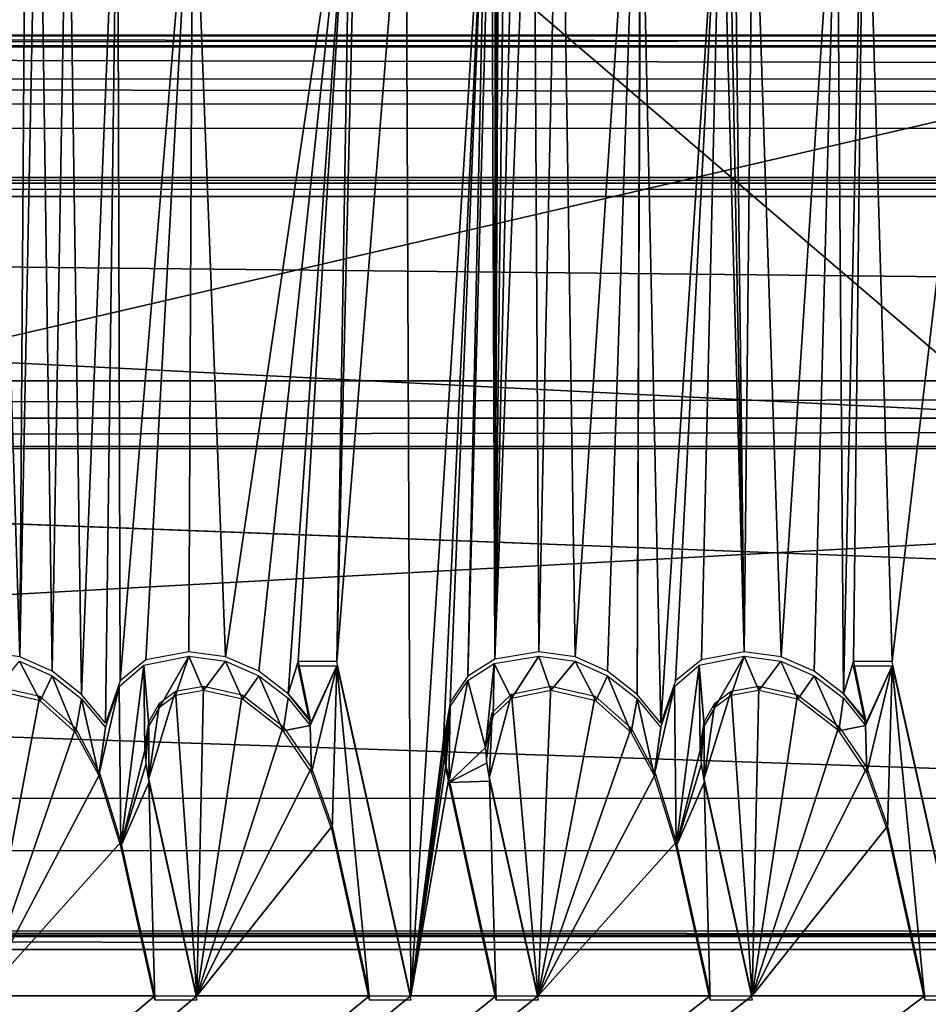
# Model space of a CAD drawing. Header units: millimetres. Extents: x -53 to 54, y -61 to 48.
# Tile 12 of 86: x -6 to -1, y -27 to -22. Entities that reach past the tile are written whole.
import ezdxf

# ---------------------------------------------------------------- set-up
doc = ezdxf.new("R2010")
doc.units = ezdxf.units.MM
doc.header["$LTSCALE"] = 65.185185
for name, color, linetype in [('295', 7, 'CONTINUOUS'), ('297', 7, 'CONTINUOUS'), ('299', 7, 'CONTINUOUS'), ('301', 7, 'CONTINUOUS'), ('304', 7, 'CONTINUOUS'), ('372', 7, 'CONTINUOUS'), ('440', 7, 'CONTINUOUS'), ('441', 7, 'CONTINUOUS'), ('444', 7, 'CONTINUOUS'), ('447', 7, 'CONTINUOUS'), ('459', 7, 'CONTINUOUS'), ('465', 7, 'CONTINUOUS'), ('468', 7, 'CONTINUOUS'), ('474', 7, 'CONTINUOUS')]:
    doc.layers.add(name, color=color, linetype=linetype)

msp = doc.modelspace()

# ---------------------------------------------------------------- linework, layer by layer
at = {"layer": '295', "linetype": 'Continuous'}
for points in [[(-24.8083, -2.4065, 25.4119), (-25.7319, -4.2411, 26.0135), (37.8945, -28.4919, 33.965), (-24.8083, -2.4065, 25.4119)], [(30.9449, -14.6432, 29.4242), (-24.8083, -2.4065, 25.4119), (37.8945, -28.4919, 33.965), (30.9449, -14.6432, 29.4242)], [(-25.7319, -4.2411, 26.0135), (-30.9451, -14.6437, 29.4244), (37.8945, -28.4919, 33.965), (-25.7319, -4.2411, 26.0135)], [(-30.9451, -14.6437, 29.4244), (-37.8945, -28.4919, 33.965), (37.8945, -28.4919, 33.965), (-30.9451, -14.6437, 29.4244)]]:
    msp.add_3dface(points, dxfattribs=at)
at = {"layer": '297', "linetype": 'Continuous'}
for points in [[(-2.3354, -15.4407, -28.7469), (-2.2145, -25.2172, -31.1359), (-2.3398, -18.6681, -29.5355), (-2.3354, -15.4407, -28.7469)], [(-2.1661, -20.611, -30.0103), (-2.2145, -25.2172, -31.1359), (-2.3354, -15.4407, -28.7469), (-2.1661, -20.611, -30.0103)], [(-4.0624, -20.611, -30.0103), (-4.4395, -25.2703, -31.1489), (-4.2171, -15.8522, -28.8474), (-4.0624, -20.611, -30.0103)], [(-4.4395, -25.2703, -31.1489), (-4.362, -20.611, -30.0103), (-4.2171, -15.8522, -28.8474), (-4.4395, -25.2703, -31.1489)], [(-2.3398, -20.611, -30.0103), (-2.3398, -18.6681, -29.5355), (-2.2145, -25.2172, -31.1359), (-2.3398, -20.611, -30.0103)], [(-6.3695, -25.2172, -31.1359), (-6.3507, -19.6477, -29.7749), (-6.1705, -25.2443, -31.1425), (-6.3695, -25.2172, -31.1359)], [(-6.3507, -19.6477, -29.7749), (-6.1322, -19.6287, -29.7703), (-6.1705, -25.2443, -31.1425), (-6.3507, -19.6477, -29.7749)], [(-6.1322, -19.6287, -29.7703), (-6.0677, -20.0485, -29.8728), (-6.1705, -25.2443, -31.1425), (-6.1322, -19.6287, -29.7703)], [(-3.4539, -19.9205, -29.8416), (-3.3664, -19.8722, -29.8298), (-3.5768, -25.2561, -31.1454), (-3.4539, -19.9205, -29.8416)], [(-3.5768, -25.2561, -31.1454), (-3.3664, -19.8722, -29.8298), (-3.3361, -25.2172, -31.1359), (-3.5768, -25.2561, -31.1454)], [(-3.3664, -19.8722, -29.8298), (-3.2193, -19.8518, -29.8248), (-3.3361, -25.2172, -31.1359), (-3.3664, -19.8722, -29.8298)], [(-3.3361, -25.2172, -31.1359), (-3.2193, -19.8518, -29.8248), (-3.1372, -25.2443, -31.1425), (-3.3361, -25.2172, -31.1359)], [(-3.2193, -19.8518, -29.8248), (-2.7795, -19.8518, -29.8248), (-3.1372, -25.2443, -31.1425), (-3.2193, -19.8518, -29.8248)], [(-3.1372, -25.2443, -31.1425), (-2.7795, -19.8518, -29.8248), (-2.961, -25.3233, -31.1618), (-3.1372, -25.2443, -31.1425)], [(-2.961, -25.3233, -31.1618), (-2.7795, -19.8518, -29.8248), (-2.7995, -25.4497, -31.1927), (-2.961, -25.3233, -31.1618)], [(-2.7795, -19.8518, -29.8248), (-2.7795, -20.611, -30.0103), (-2.7995, -25.4497, -31.1927), (-2.7795, -19.8518, -29.8248)], [(-3.5124, -20.0031, -29.8618), (-3.4539, -19.9205, -29.8416), (-3.5768, -25.2561, -31.1454), (-3.5124, -20.0031, -29.8618)], [(-6.1705, -25.2443, -31.1425), (-6.0677, -20.0485, -29.8728), (-5.9944, -25.3233, -31.1618), (-6.1705, -25.2443, -31.1425)], [(-6.0677, -20.0485, -29.8728), (-5.9075, -20.3301, -29.9417), (-5.9944, -25.3233, -31.1618), (-6.0677, -20.0485, -29.8728)], [(-3.5526, -20.1457, -29.8966), (-3.5124, -20.0031, -29.8618), (-3.5768, -25.2561, -31.1454), (-3.5526, -20.1457, -29.8966)], [(-3.5625, -20.2649, -29.9257), (-3.5526, -20.1457, -29.8966), (-3.5768, -25.2561, -31.1454), (-3.5625, -20.2649, -29.9257)], [(-1.7096, -20.611, -30.0103), (-1.5583, -20.1783, -29.9046), (-1.6724, -25.4467, -31.192), (-1.7096, -20.611, -30.0103)], [(-1.6724, -25.4467, -31.192), (-1.5583, -20.1783, -29.9046), (-1.6173, -25.2703, -31.1489), (-1.6724, -25.4467, -31.192)], [(-1.5583, -20.1783, -29.9046), (-1.4061, -25.2703, -31.1489), (-1.6173, -25.2703, -31.1489), (-1.5583, -20.1783, -29.9046)], [(-1.5583, -20.1783, -29.9046), (-0.8105, -20.1783, -29.9046), (-1.4061, -25.2703, -31.1489), (-1.5583, -20.1783, -29.9046)], [(-1.4061, -25.2703, -31.1489), (-0.8105, -20.1783, -29.9046), (-1.0019, -27.0955, -31.5949), (-1.4061, -25.2703, -31.1489)], [(-3.5755, -20.3905, -29.9564), (-3.5625, -20.2649, -29.9257), (-3.5768, -25.2561, -31.1454), (-3.5755, -20.3905, -29.9564)], [(-5.9944, -25.3233, -31.1618), (-5.9075, -20.3301, -29.9417), (-5.8329, -25.4497, -31.1927), (-5.9944, -25.3233, -31.1618)], [(-5.9075, -20.3301, -29.9417), (-5.6368, -20.5322, -29.9911), (-5.8329, -25.4497, -31.1927), (-5.9075, -20.3301, -29.9417)], [(-3.5941, -20.5164, -29.9872), (-3.5755, -20.3905, -29.9564), (-3.5768, -25.2561, -31.1454), (-3.5941, -20.5164, -29.9872)], [(-5.8329, -25.4497, -31.1927), (-5.6368, -20.5322, -29.9911), (-5.7031, -25.6063, -31.231), (-5.8329, -25.4497, -31.1927)], [(-5.7031, -25.6063, -31.231), (-5.6368, -20.5322, -29.9911), (-5.6231, -25.375, -31.1745), (-5.7031, -25.6063, -31.231)], [(-5.6368, -20.5322, -29.9911), (-5.2247, -20.611, -30.0103), (-5.6231, -25.375, -31.1745), (-5.6368, -20.5322, -29.9911)], [(-3.6226, -20.611, -30.0103), (-3.5941, -20.5164, -29.9872), (-3.7248, -25.349, -31.1681), (-3.6226, -20.611, -30.0103)], [(-3.7248, -25.349, -31.1681), (-3.5941, -20.5164, -29.9872), (-3.5768, -25.2561, -31.1454), (-3.7248, -25.349, -31.1681)], [(-5.6231, -25.375, -31.1745), (-5.2247, -20.611, -30.0103), (-5.4817, -25.2603, -31.1465), (-5.6231, -25.375, -31.1745)], [(-5.4817, -25.2603, -31.1465), (-5.2247, -20.611, -30.0103), (-5.2479, -25.2172, -31.1359), (-5.4817, -25.2603, -31.1465)], [(-5.2479, -25.2172, -31.1359), (-5.2247, -20.611, -30.0103), (-5.0472, -25.2441, -31.1425), (-5.2479, -25.2172, -31.1359)], [(-5.2247, -20.611, -30.0103), (-4.362, -20.611, -30.0103), (-5.0472, -25.2441, -31.1425), (-5.2247, -20.611, -30.0103)], [(-5.0472, -25.2441, -31.1425), (-4.362, -20.611, -30.0103), (-4.8655, -25.3233, -31.1618), (-5.0472, -25.2441, -31.1425)], [(-4.8655, -25.3233, -31.1618), (-4.362, -20.611, -30.0103), (-4.7057, -25.4467, -31.192), (-4.8655, -25.3233, -31.1618)], [(-4.7057, -25.4467, -31.192), (-4.362, -20.611, -30.0103), (-4.6507, -25.2703, -31.1489), (-4.7057, -25.4467, -31.192)], [(-4.362, -20.611, -30.0103), (-4.4395, -25.2703, -31.1489), (-4.6507, -25.2703, -31.1489), (-4.362, -20.611, -30.0103)], [(-4.4395, -25.2703, -31.1489), (-4.0624, -20.611, -30.0103), (-4.0353, -27.0955, -31.5949), (-4.4395, -25.2703, -31.1489)], [(-4.0624, -20.611, -30.0103), (-3.6226, -20.611, -30.0103), (-4.0353, -27.0955, -31.5949), (-4.0624, -20.611, -30.0103)], [(-3.6226, -20.611, -30.0103), (-3.8568, -25.6983, -31.2535), (-4.0353, -27.0955, -31.5949), (-3.6226, -20.611, -30.0103)], [(-3.8568, -25.6983, -31.2535), (-3.6226, -20.611, -30.0103), (-3.8196, -25.491, -31.2028), (-3.8568, -25.6983, -31.2535)], [(-3.8196, -25.491, -31.2028), (-3.6226, -20.611, -30.0103), (-3.7248, -25.349, -31.1681), (-3.8196, -25.491, -31.2028)], [(-2.7995, -25.4497, -31.1927), (-2.7795, -20.611, -30.0103), (-2.6697, -25.6063, -31.231), (-2.7995, -25.4497, -31.1927)], [(-2.7795, -20.611, -30.0103), (-2.3398, -20.611, -30.0103), (-2.6697, -25.6063, -31.231), (-2.7795, -20.611, -30.0103)], [(-2.6697, -25.6063, -31.231), (-2.3398, -20.611, -30.0103), (-2.5898, -25.375, -31.1745), (-2.6697, -25.6063, -31.231)], [(-2.5898, -25.375, -31.1745), (-2.3398, -20.611, -30.0103), (-2.4484, -25.2603, -31.1465), (-2.5898, -25.375, -31.1745)], [(-2.4484, -25.2603, -31.1465), (-2.3398, -20.611, -30.0103), (-2.2145, -25.2172, -31.1359), (-2.4484, -25.2603, -31.1465)], [(-2.2145, -25.2172, -31.1359), (-2.1661, -20.611, -30.0103), (-2.0138, -25.2441, -31.1425), (-2.2145, -25.2172, -31.1359)], [(-2.1661, -20.611, -30.0103), (-1.7096, -20.611, -30.0103), (-2.0138, -25.2441, -31.1425), (-2.1661, -20.611, -30.0103)], [(-2.0138, -25.2441, -31.1425), (-1.7096, -20.611, -30.0103), (-1.8322, -25.3233, -31.1618), (-2.0138, -25.2441, -31.1425)], [(-1.8322, -25.3233, -31.1618), (-1.7096, -20.611, -30.0103), (-1.6724, -25.4467, -31.192), (-1.8322, -25.3233, -31.1618)], [(-4.5851, -25.5886, -31.2267), (-4.7057, -25.4467, -31.192), (-4.6507, -25.2703, -31.1489), (-4.5851, -25.5886, -31.2267)], [(-1.5518, -25.5886, -31.2267), (-1.6724, -25.4467, -31.192), (-1.6173, -25.2703, -31.1489), (-1.5518, -25.5886, -31.2267)], [(-6.3039, -25.4047, -31.1817), (-6.0616, -25.4592, -31.1951), (-6.3731, -27.0955, -31.5949), (-6.3039, -25.4047, -31.1817)], [(-5.4664, -25.907, -31.3045), (-5.3194, -25.432, -31.1884), (-5.2042, -27.0955, -31.5949), (-5.4664, -25.907, -31.3045)], [(-5.4081, -25.4967, -31.2042), (-5.3194, -25.432, -31.1884), (-5.4664, -25.907, -31.3045), (-5.4081, -25.4967, -31.2042)], [(-5.3194, -25.432, -31.1884), (-5.1678, -25.4047, -31.1817), (-5.2042, -27.0955, -31.5949), (-5.3194, -25.432, -31.1884)], [(-5.1678, -25.4047, -31.1817), (-4.9564, -25.4514, -31.1931), (-5.2042, -27.0955, -31.5949), (-5.1678, -25.4047, -31.1817)], [(-3.4863, -25.4484, -31.1924), (-3.2706, -25.4047, -31.1817), (-3.3398, -27.0955, -31.5949), (-3.4863, -25.4484, -31.1924)], [(-3.2706, -25.4047, -31.1817), (-3.0283, -25.4592, -31.1951), (-3.3398, -27.0955, -31.5949), (-3.2706, -25.4047, -31.1817)], [(-2.433, -25.907, -31.3045), (-2.2861, -25.432, -31.1884), (-2.1709, -27.0955, -31.5949), (-2.433, -25.907, -31.3045)], [(-2.3748, -25.4967, -31.2042), (-2.2861, -25.432, -31.1884), (-2.433, -25.907, -31.3045), (-2.3748, -25.4967, -31.2042)], [(-2.2861, -25.432, -31.1884), (-2.1344, -25.4047, -31.1817), (-2.1709, -27.0955, -31.5949), (-2.2861, -25.432, -31.1884)], [(-2.1344, -25.4047, -31.1817), (-1.923, -25.4514, -31.1931), (-2.1709, -27.0955, -31.5949), (-2.1344, -25.4047, -31.1817)], [(-6.0616, -25.4592, -31.1951), (-5.8661, -25.634, -31.2378), (-6.3731, -27.0955, -31.5949), (-6.0616, -25.4592, -31.1951)], [(-4.9564, -25.4514, -31.1931), (-4.7318, -25.6249, -31.2355), (-5.2042, -27.0955, -31.5949), (-4.9564, -25.4514, -31.1931)], [(-4.5851, -25.5957, -31.2284), (-4.7057, -25.4467, -31.192), (-4.5851, -25.5886, -31.2267), (-4.5851, -25.5957, -31.2284)], [(-3.6056, -25.8999, -31.3027), (-3.4863, -25.4484, -31.1924), (-3.3398, -27.0955, -31.5949), (-3.6056, -25.8999, -31.3027)], [(-3.5905, -25.5493, -31.2171), (-3.4863, -25.4484, -31.1924), (-3.6056, -25.8999, -31.3027), (-3.5905, -25.5493, -31.2171)], [(-3.0283, -25.4592, -31.1951), (-2.8327, -25.634, -31.2378), (-3.3398, -27.0955, -31.5949), (-3.0283, -25.4592, -31.1951)], [(-1.923, -25.4514, -31.1931), (-1.6985, -25.6249, -31.2355), (-2.1709, -27.0955, -31.5949), (-1.923, -25.4514, -31.1931)], [(-1.5518, -25.5957, -31.2284), (-1.6724, -25.4467, -31.192), (-1.5518, -25.5886, -31.2267), (-1.5518, -25.5957, -31.2284)], [(-5.4667, -25.5986, -31.2291), (-5.4081, -25.4967, -31.2042), (-5.4664, -25.907, -31.3045), (-5.4667, -25.5986, -31.2291)], [(-2.4334, -25.5986, -31.2291), (-2.3748, -25.4967, -31.2042), (-2.433, -25.907, -31.3045), (-2.4334, -25.5986, -31.2291)], [(-3.6274, -25.716, -31.2578), (-3.5905, -25.5493, -31.2171), (-3.6223, -25.8022, -31.2789), (-3.6274, -25.716, -31.2578)], [(-3.6223, -25.8022, -31.2789), (-3.5905, -25.5493, -31.2171), (-3.6056, -25.8999, -31.3027), (-3.6223, -25.8022, -31.2789)], [(-5.8661, -25.634, -31.2378), (-5.7327, -25.8836, -31.2988), (-6.3731, -27.0955, -31.5949), (-5.8661, -25.634, -31.2378)], [(-5.4882, -25.7301, -31.2613), (-5.4667, -25.5986, -31.2291), (-5.4829, -25.812, -31.2813), (-5.4882, -25.7301, -31.2613)], [(-5.4829, -25.812, -31.2813), (-5.4667, -25.5986, -31.2291), (-5.4664, -25.907, -31.3045), (-5.4829, -25.812, -31.2813)], [(-4.7318, -25.6249, -31.2355), (-4.5781, -25.8511, -31.2908), (-5.2042, -27.0955, -31.5949), (-4.7318, -25.6249, -31.2355)], [(-2.8327, -25.634, -31.2378), (-2.6994, -25.8836, -31.2988), (-3.3398, -27.0955, -31.5949), (-2.8327, -25.634, -31.2378)], [(-2.4549, -25.7301, -31.2613), (-2.4334, -25.5986, -31.2291), (-2.4496, -25.812, -31.2813), (-2.4549, -25.7301, -31.2613)], [(-2.4496, -25.812, -31.2813), (-2.4334, -25.5986, -31.2291), (-2.433, -25.907, -31.3045), (-2.4496, -25.812, -31.2813)], [(-1.6985, -25.6249, -31.2355), (-1.5448, -25.8511, -31.2908), (-2.1709, -27.0955, -31.5949), (-1.6985, -25.6249, -31.2355)], [(-3.8568, -25.6983, -31.2535), (-3.8548, -25.737, -31.2629), (-4.0353, -27.0955, -31.5949), (-3.8568, -25.6983, -31.2535)], [(-3.8548, -25.737, -31.2629), (-3.8496, -25.7796, -31.2734), (-4.0353, -27.0955, -31.5949), (-3.8548, -25.737, -31.2629)], [(-3.8496, -25.7796, -31.2734), (-3.8433, -25.8373, -31.2874), (-4.0353, -27.0955, -31.5949), (-3.8496, -25.7796, -31.2734)], [(-4.5781, -25.8511, -31.2908), (-4.465, -26.1688, -31.3684), (-5.2042, -27.0955, -31.5949), (-4.5781, -25.8511, -31.2908)], [(-3.8433, -25.8373, -31.2874), (-3.8277, -25.907, -31.3045), (-4.0353, -27.0955, -31.5949), (-3.8433, -25.8373, -31.2874)], [(-1.5448, -25.8511, -31.2908), (-1.4316, -26.1688, -31.3684), (-2.1709, -27.0955, -31.5949), (-1.5448, -25.8511, -31.2908)], [(-5.7327, -25.8836, -31.2988), (-5.6193, -26.2572, -31.39), (-6.3731, -27.0955, -31.5949), (-5.7327, -25.8836, -31.2988)], [(-3.8277, -25.907, -31.3045), (-3.5692, -27.0955, -31.5949), (-4.0353, -27.0955, -31.5949), (-3.8277, -25.907, -31.3045)], [(-2.6994, -25.8836, -31.2988), (-2.586, -26.2572, -31.39), (-3.3398, -27.0955, -31.5949), (-2.6994, -25.8836, -31.2988)], [(-4.465, -26.1688, -31.3684), (-4.261, -27.0955, -31.5949), (-5.2042, -27.0955, -31.5949), (-4.465, -26.1688, -31.3684)], [(-1.4316, -26.1688, -31.3684), (-1.2277, -27.0955, -31.5949), (-2.1709, -27.0955, -31.5949), (-1.4316, -26.1688, -31.3684)], [(38.3207, -55.0255, -38.4201), (-38.3207, -55.0255, -38.4201), (31.1802, -26.2422, -31.3864), (38.3207, -55.0255, -38.4201)], [(31.1802, -26.2422, -31.3864), (-38.3207, -55.0255, -38.4201), (7.7, -27.9865, -31.8126), (31.1802, -26.2422, -31.3864)], [(-5.6193, -26.2572, -31.39), (-5.4336, -27.0955, -31.5949), (-6.3731, -27.0955, -31.5949), (-5.6193, -26.2572, -31.39)], [(-2.586, -26.2572, -31.39), (-2.4003, -27.0955, -31.5949), (-3.3398, -27.0955, -31.5949), (-2.586, -26.2572, -31.39)], [(1.4952, -26.9375, -31.5563), (-38.3207, -55.0255, -38.4201), (1.291, -26.693, -31.4965), (1.4952, -26.9375, -31.5563)], [(1.291, -26.693, -31.4965), (-38.3207, -55.0255, -38.4201), (0.5341, -27.0751, -31.5899), (1.291, -26.693, -31.4965)], [(1.7817, -27.0903, -31.5936), (-38.3207, -55.0255, -38.4201), (1.4952, -26.9375, -31.5563), (1.7817, -27.0903, -31.5936)], [(3.3, -27.9865, -31.8126), (-38.3207, -55.0255, -38.4201), (2.7169, -26.9693, -31.5641), (3.3, -27.9865, -31.8126)], [(2.7169, -26.9693, -31.5641), (-38.3207, -55.0255, -38.4201), (2.4732, -27.0966, -31.5952), (2.7169, -26.9693, -31.5641)], [(0.1961, -27.1451, -31.607), (-38.3207, -55.0255, -38.4201), (-0.2979, -27.0141, -31.575), (0.1961, -27.1451, -31.607)], [(-0.2979, -27.0141, -31.575), (-38.3207, -55.0255, -38.4201), (-1.0019, -27.0955, -31.5949), (-0.2979, -27.0141, -31.575)], [(0.5341, -27.0751, -31.5899), (-38.3207, -55.0255, -38.4201), (0.1961, -27.1451, -31.607), (0.5341, -27.0751, -31.5899)], [(2.1334, -27.1451, -31.607), (-38.3207, -55.0255, -38.4201), (1.7817, -27.0903, -31.5936), (2.1334, -27.1451, -31.607)], [(-5.4336, -27.0955, -31.5949), (-38.3207, -55.0255, -38.4201), (-6.3731, -27.0955, -31.5949), (-5.4336, -27.0955, -31.5949)], [(-5.2042, -27.0955, -31.5949), (-38.3207, -55.0255, -38.4201), (-5.4336, -27.0955, -31.5949), (-5.2042, -27.0955, -31.5949)], [(-4.261, -27.0955, -31.5949), (-38.3207, -55.0255, -38.4201), (-5.2042, -27.0955, -31.5949), (-4.261, -27.0955, -31.5949)], [(-4.0353, -27.0955, -31.5949), (-38.3207, -55.0255, -38.4201), (-4.261, -27.0955, -31.5949), (-4.0353, -27.0955, -31.5949)], [(-3.5692, -27.0955, -31.5949), (-38.3207, -55.0255, -38.4201), (-4.0353, -27.0955, -31.5949), (-3.5692, -27.0955, -31.5949)], [(-3.3398, -27.0955, -31.5949), (-38.3207, -55.0255, -38.4201), (-3.5692, -27.0955, -31.5949), (-3.3398, -27.0955, -31.5949)], [(-2.4003, -27.0955, -31.5949), (-38.3207, -55.0255, -38.4201), (-3.3398, -27.0955, -31.5949), (-2.4003, -27.0955, -31.5949)], [(-2.1709, -27.0955, -31.5949), (-38.3207, -55.0255, -38.4201), (-2.4003, -27.0955, -31.5949), (-2.1709, -27.0955, -31.5949)], [(-1.2277, -27.0955, -31.5949), (-38.3207, -55.0255, -38.4201), (-2.1709, -27.0955, -31.5949), (-1.2277, -27.0955, -31.5949)], [(-1.0019, -27.0955, -31.5949), (-38.3207, -55.0255, -38.4201), (-1.2277, -27.0955, -31.5949), (-1.0019, -27.0955, -31.5949)], [(-38.3207, -55.0255, -38.4201), (2.1334, -27.1451, -31.607), (2.4732, -27.0966, -31.5952), (-38.3207, -55.0255, -38.4201)]]:
    msp.add_3dface(points, dxfattribs=at)
at = {"layer": '299', "color": 2, "linetype": 'Continuous'}
for points in [[(28.9339, -15.3348, 27.4032), (-36.3198, -30.4787, 32.3037), (23.6123, -4.4076, 23.8672), (28.9339, -15.3348, 27.4032)], [(-36.3198, -30.4787, 32.3037), (-28.9365, -15.3402, 27.4049), (23.6123, -4.4076, 23.8672), (-36.3198, -30.4787, 32.3037)], [(36.3198, -30.4787, 32.3037), (-36.3198, -30.4787, 32.3037), (28.9339, -15.3348, 27.4032), (36.3198, -30.4787, 32.3037)]]:
    msp.add_3dface(points, dxfattribs=at)
at = {"layer": '301', "color": 2, "linetype": 'Continuous'}
for points in [[(-29.1334, -26.5315, -29.3937), (36.4979, -55.7928, -36.7232), (-23.5662, -4.4271, -23.8569), (-29.1334, -26.5315, -29.3937)], [(23.5662, -4.4271, -23.8569), (-23.5662, -4.4271, -23.8569), (29.133, -26.53, -29.3933), (23.5662, -4.4271, -23.8569)], [(36.4979, -55.7928, -36.7232), (29.133, -26.53, -29.3933), (-23.5662, -4.4271, -23.8569), (36.4979, -55.7928, -36.7232)], [(-36.4979, -55.7928, -36.7232), (36.4979, -55.7928, -36.7232), (-29.1334, -26.5315, -29.3937), (-36.4979, -55.7928, -36.7232)]]:
    msp.add_3dface(points, dxfattribs=at)
at = {"layer": '304', "linetype": 'Continuous'}
for points in [[(45.0227, -26.8433, 39.3998), (-45.0227, -26.8433, 39.3998), (-44.9348, -26.7708, 39.5991), (45.0227, -26.8433, 39.3998)], [(-44.7227, -26.7407, 39.6817), (44.9348, -26.7708, 39.5991), (-44.9348, -26.7708, 39.5991), (-44.7227, -26.7407, 39.6817)], [(44.9348, -26.7708, 39.5991), (45.0227, -26.8433, 39.3998), (-44.9348, -26.7708, 39.5991), (44.9348, -26.7708, 39.5991)], [(44.7227, -26.7407, 39.6817), (44.9348, -26.7708, 39.5991), (-44.7227, -26.7407, 39.6817), (44.7227, -26.7407, 39.6817)], [(37.8945, -28.6803, 34.3527), (-45.0227, -26.8433, 39.3998), (45.0227, -26.8433, 39.3998), (37.8945, -28.6803, 34.3527)], [(37.8945, -28.6803, 34.3527), (-37.8945, -28.6803, 34.3527), (-45.0227, -26.8433, 39.3998), (37.8945, -28.6803, 34.3527)]]:
    msp.add_3dface(points, dxfattribs=at)
at = {"layer": '372', "linetype": 'Continuous'}
for points in [[(-6.3039, -25.4284, -31.0846), (-6.1715, -25.2677, -31.0453), (-6.0584, -25.4846, -31.0983), (-6.3039, -25.4284, -31.0846)], [(-6.1715, -25.2677, -31.0453), (-5.9944, -25.3471, -31.0647), (-6.0584, -25.4846, -31.0983), (-6.1715, -25.2677, -31.0453)], [(-5.494, -25.2899, -31.0507), (-5.2479, -25.2409, -31.0388), (-5.4664, -25.6214, -31.1317), (-5.494, -25.2899, -31.0507)], [(-5.4664, -25.6214, -31.1317), (-5.2479, -25.2409, -31.0388), (-5.4081, -25.5204, -31.1071), (-5.4664, -25.6214, -31.1317)], [(-5.4081, -25.5204, -31.1071), (-5.2479, -25.2409, -31.0388), (-5.3197, -25.4559, -31.0913), (-5.4081, -25.5204, -31.1071)], [(-5.3197, -25.4559, -31.0913), (-5.2479, -25.2409, -31.0388), (-5.1678, -25.4284, -31.0846), (-5.3197, -25.4559, -31.0913)], [(-5.2479, -25.2409, -31.0388), (-5.0481, -25.2676, -31.0453), (-5.1678, -25.4284, -31.0846), (-5.2479, -25.2409, -31.0388)], [(-5.1678, -25.4284, -31.0846), (-5.0481, -25.2676, -31.0453), (-4.9547, -25.4759, -31.0962), (-5.1678, -25.4284, -31.0846)], [(-5.0481, -25.2676, -31.0453), (-4.8655, -25.3471, -31.0647), (-4.9547, -25.4759, -31.0962), (-5.0481, -25.2676, -31.0453)], [(-3.5794, -25.2809, -31.0485), (-3.3361, -25.2409, -31.0388), (-3.4854, -25.4717, -31.0952), (-3.5794, -25.2809, -31.0485)], [(-3.4854, -25.4717, -31.0952), (-3.3361, -25.2409, -31.0388), (-3.2706, -25.4284, -31.0846), (-3.4854, -25.4717, -31.0952)], [(-3.3361, -25.2409, -31.0388), (-3.1382, -25.2677, -31.0453), (-3.2706, -25.4284, -31.0846), (-3.3361, -25.2409, -31.0388)], [(-3.2706, -25.4284, -31.0846), (-3.1382, -25.2677, -31.0453), (-3.0251, -25.4846, -31.0983), (-3.2706, -25.4284, -31.0846)], [(-3.1382, -25.2677, -31.0453), (-2.961, -25.3471, -31.0647), (-3.0251, -25.4846, -31.0983), (-3.1382, -25.2677, -31.0453)], [(-2.4606, -25.2899, -31.0507), (-2.2145, -25.2409, -31.0388), (-2.4331, -25.6214, -31.1317), (-2.4606, -25.2899, -31.0507)], [(-2.4331, -25.6214, -31.1317), (-2.2145, -25.2409, -31.0388), (-2.3748, -25.5204, -31.1071), (-2.4331, -25.6214, -31.1317)], [(-2.3748, -25.5204, -31.1071), (-2.2145, -25.2409, -31.0388), (-2.2863, -25.4559, -31.0913), (-2.3748, -25.5204, -31.1071)], [(-2.2863, -25.4559, -31.0913), (-2.2145, -25.2409, -31.0388), (-2.1344, -25.4284, -31.0846), (-2.2863, -25.4559, -31.0913)], [(-2.2145, -25.2409, -31.0388), (-2.0148, -25.2676, -31.0453), (-2.1344, -25.4284, -31.0846), (-2.2145, -25.2409, -31.0388)], [(-2.1344, -25.4284, -31.0846), (-2.0148, -25.2676, -31.0453), (-1.9214, -25.4759, -31.0962), (-2.1344, -25.4284, -31.0846)], [(-2.0148, -25.2676, -31.0453), (-1.8322, -25.3471, -31.0647), (-1.9214, -25.4759, -31.0962), (-2.0148, -25.2676, -31.0453)], [(-5.6279, -25.4057, -31.079), (-5.494, -25.2899, -31.0507), (-5.6193, -26.2809, -31.2929), (-5.6279, -25.4057, -31.079)], [(-5.6193, -26.2809, -31.2929), (-5.494, -25.2899, -31.0507), (-5.4882, -25.7539, -31.1641), (-5.6193, -26.2809, -31.2929)], [(-5.4882, -25.7539, -31.1641), (-5.494, -25.2899, -31.0507), (-5.4664, -25.6214, -31.1317), (-5.4882, -25.7539, -31.1641)], [(-4.6507, -25.294, -31.0517), (-4.4395, -25.294, -31.0517), (-4.5851, -25.6124, -31.1295), (-4.6507, -25.294, -31.0517)], [(-4.5851, -25.6194, -31.1313), (-4.4395, -25.294, -31.0517), (-4.5778, -25.8755, -31.1938), (-4.5851, -25.6194, -31.1313)], [(-4.5851, -25.6124, -31.1295), (-4.4395, -25.294, -31.0517), (-4.5851, -25.6194, -31.1313), (-4.5851, -25.6124, -31.1295)], [(-4.5778, -25.8755, -31.1938), (-4.4395, -25.294, -31.0517), (-4.465, -26.1925, -31.2713), (-4.5778, -25.8755, -31.1938)], [(-4.465, -26.1925, -31.2713), (-4.4395, -25.294, -31.0517), (-4.261, -27.1193, -31.4978), (-4.465, -26.1925, -31.2713)], [(-4.261, -27.1193, -31.4978), (-4.4395, -25.294, -31.0517), (-4.0353, -27.1193, -31.4978), (-4.261, -27.1193, -31.4978)], [(-3.7248, -25.3727, -31.071), (-3.5794, -25.2809, -31.0485), (-3.6274, -25.7397, -31.1607), (-3.7248, -25.3727, -31.071)], [(-3.6274, -25.7397, -31.1607), (-3.5794, -25.2809, -31.0485), (-3.5865, -25.5661, -31.1182), (-3.6274, -25.7397, -31.1607)], [(-3.5865, -25.5661, -31.1182), (-3.5794, -25.2809, -31.0485), (-3.4854, -25.4717, -31.0952), (-3.5865, -25.5661, -31.1182)], [(-2.5946, -25.4057, -31.079), (-2.4606, -25.2899, -31.0507), (-2.586, -26.2809, -31.2929), (-2.5946, -25.4057, -31.079)], [(-2.586, -26.2809, -31.2929), (-2.4606, -25.2899, -31.0507), (-2.4549, -25.7539, -31.1641), (-2.586, -26.2809, -31.2929)], [(-2.4549, -25.7539, -31.1641), (-2.4606, -25.2899, -31.0507), (-2.4331, -25.6214, -31.1317), (-2.4549, -25.7539, -31.1641)], [(-1.6173, -25.294, -31.0517), (-1.4061, -25.294, -31.0517), (-1.5518, -25.6124, -31.1295), (-1.6173, -25.294, -31.0517)], [(-1.5518, -25.6194, -31.1313), (-1.4061, -25.294, -31.0517), (-1.5444, -25.8755, -31.1938), (-1.5518, -25.6194, -31.1313)], [(-1.5518, -25.6124, -31.1295), (-1.4061, -25.294, -31.0517), (-1.5518, -25.6194, -31.1313), (-1.5518, -25.6124, -31.1295)], [(-1.5444, -25.8755, -31.1938), (-1.4061, -25.294, -31.0517), (-1.4316, -26.1925, -31.2713), (-1.5444, -25.8755, -31.1938)], [(-1.4316, -26.1925, -31.2713), (-1.4061, -25.294, -31.0517), (-1.2277, -27.1193, -31.4978), (-1.4316, -26.1925, -31.2713)], [(-1.2277, -27.1193, -31.4978), (-1.4061, -25.294, -31.0517), (-1.0019, -27.1193, -31.4978), (-1.2277, -27.1193, -31.4978)], [(-6.0584, -25.4846, -31.0983), (-5.9944, -25.3471, -31.0647), (-5.8661, -25.6578, -31.1406), (-6.0584, -25.4846, -31.0983)], [(-5.9944, -25.3471, -31.0647), (-5.8335, -25.4728, -31.0954), (-5.8661, -25.6578, -31.1406), (-5.9944, -25.3471, -31.0647)], [(-4.9547, -25.4759, -31.0962), (-4.8655, -25.3471, -31.0647), (-4.7318, -25.6486, -31.1384), (-4.9547, -25.4759, -31.0962)], [(-4.8655, -25.3471, -31.0647), (-4.7059, -25.4703, -31.0948), (-4.7318, -25.6486, -31.1384), (-4.8655, -25.3471, -31.0647)], [(-3.82, -25.5157, -31.1059), (-3.7248, -25.3727, -31.071), (-3.8277, -25.9307, -31.2073), (-3.82, -25.5157, -31.1059)], [(-3.8277, -25.9307, -31.2073), (-3.7248, -25.3727, -31.071), (-3.6274, -25.7397, -31.1607), (-3.8277, -25.9307, -31.2073)], [(-3.0251, -25.4846, -31.0983), (-2.961, -25.3471, -31.0647), (-2.8327, -25.6578, -31.1406), (-3.0251, -25.4846, -31.0983)], [(-2.961, -25.3471, -31.0647), (-2.8002, -25.4728, -31.0954), (-2.8327, -25.6578, -31.1406), (-2.961, -25.3471, -31.0647)], [(-1.9214, -25.4759, -31.0962), (-1.8322, -25.3471, -31.0647), (-1.6985, -25.6486, -31.1384), (-1.9214, -25.4759, -31.0962)], [(-1.8322, -25.3471, -31.0647), (-1.6726, -25.4703, -31.0948), (-1.6985, -25.6486, -31.1384), (-1.8322, -25.3471, -31.0647)], [(-5.7397, -25.8906, -31.1975), (-5.6279, -25.4057, -31.079), (-5.6193, -26.2809, -31.2929), (-5.7397, -25.8906, -31.1975)], [(-5.7031, -25.63, -31.1339), (-5.6279, -25.4057, -31.079), (-5.7397, -25.8906, -31.1975), (-5.7031, -25.63, -31.1339)], [(-2.7064, -25.8906, -31.1975), (-2.5946, -25.4057, -31.079), (-2.586, -26.2809, -31.2929), (-2.7064, -25.8906, -31.1975)], [(-2.6697, -25.63, -31.1339), (-2.5946, -25.4057, -31.079), (-2.7064, -25.8906, -31.1975), (-2.6697, -25.63, -31.1339)], [(-5.8661, -25.6578, -31.1406), (-5.8335, -25.4728, -31.0954), (-5.7397, -25.8906, -31.1975), (-5.8661, -25.6578, -31.1406)], [(-5.8335, -25.4728, -31.0954), (-5.7031, -25.63, -31.1339), (-5.7397, -25.8906, -31.1975), (-5.8335, -25.4728, -31.0954)], [(-4.7059, -25.4703, -31.0948), (-4.5851, -25.6194, -31.1313), (-4.7318, -25.6486, -31.1384), (-4.7059, -25.4703, -31.0948)], [(-2.8327, -25.6578, -31.1406), (-2.8002, -25.4728, -31.0954), (-2.7064, -25.8906, -31.1975), (-2.8327, -25.6578, -31.1406)], [(-2.8002, -25.4728, -31.0954), (-2.6697, -25.63, -31.1339), (-2.7064, -25.8906, -31.1975), (-2.8002, -25.4728, -31.0954)], [(-1.6726, -25.4703, -31.0948), (-1.5518, -25.6194, -31.1313), (-1.6985, -25.6486, -31.1384), (-1.6726, -25.4703, -31.0948)], [(-3.8568, -25.722, -31.1563), (-3.82, -25.5157, -31.1059), (-3.8548, -25.7607, -31.1658), (-3.8568, -25.722, -31.1563)], [(-3.8548, -25.7607, -31.1658), (-3.82, -25.5157, -31.1059), (-3.8496, -25.8034, -31.1762), (-3.8548, -25.7607, -31.1658)], [(-3.8496, -25.8034, -31.1762), (-3.82, -25.5157, -31.1059), (-3.845, -25.8511, -31.1879), (-3.8496, -25.8034, -31.1762)], [(-3.845, -25.8511, -31.1879), (-3.82, -25.5157, -31.1059), (-3.8277, -25.9307, -31.2073), (-3.845, -25.8511, -31.1879)], [(-4.7318, -25.6486, -31.1384), (-4.5851, -25.6194, -31.1313), (-4.5778, -25.8755, -31.1938), (-4.7318, -25.6486, -31.1384)], [(-1.6985, -25.6486, -31.1384), (-1.5518, -25.6194, -31.1313), (-1.5444, -25.8755, -31.1938), (-1.6985, -25.6486, -31.1384)], [(-5.4831, -25.8341, -31.1837), (-5.6193, -26.2809, -31.2929), (-5.4882, -25.7539, -31.1641), (-5.4831, -25.8341, -31.1837)], [(-3.6225, -25.8246, -31.1814), (-3.8277, -25.9307, -31.2073), (-3.6274, -25.7397, -31.1607), (-3.6225, -25.8246, -31.1814)], [(-2.4498, -25.8341, -31.1837), (-2.586, -26.2809, -31.2929), (-2.4549, -25.7539, -31.1641), (-2.4498, -25.8341, -31.1837)], [(-5.4664, -25.9307, -31.2073), (-5.6193, -26.2809, -31.2929), (-5.4831, -25.8341, -31.1837), (-5.4664, -25.9307, -31.2073)], [(-3.6056, -25.9236, -31.2056), (-3.8277, -25.9307, -31.2073), (-3.6225, -25.8246, -31.1814), (-3.6056, -25.9236, -31.2056)], [(-2.433, -25.9307, -31.2073), (-2.586, -26.2809, -31.2929), (-2.4498, -25.8341, -31.1837), (-2.433, -25.9307, -31.2073)], [(-5.4336, -27.1193, -31.4978), (-5.6193, -26.2809, -31.2929), (-5.4664, -25.9307, -31.2073), (-5.4336, -27.1193, -31.4978)], [(-5.2042, -27.1193, -31.4978), (-5.4336, -27.1193, -31.4978), (-5.4664, -25.9307, -31.2073), (-5.2042, -27.1193, -31.4978)], [(-3.5692, -27.1193, -31.4978), (-3.8277, -25.9307, -31.2073), (-3.6056, -25.9236, -31.2056), (-3.5692, -27.1193, -31.4978)], [(-3.3398, -27.1193, -31.4978), (-3.5692, -27.1193, -31.4978), (-3.6056, -25.9236, -31.2056), (-3.3398, -27.1193, -31.4978)], [(-2.4003, -27.1193, -31.4978), (-2.586, -26.2809, -31.2929), (-2.433, -25.9307, -31.2073), (-2.4003, -27.1193, -31.4978)], [(-2.1709, -27.1193, -31.4978), (-2.4003, -27.1193, -31.4978), (-2.433, -25.9307, -31.2073), (-2.1709, -27.1193, -31.4978)]]:
    msp.add_3dface(points, dxfattribs=at)
at = {"layer": '440', "linetype": 'Continuous'}
for points in [[(-53.2822, -22.6576, 47.0991), (-53.0701, -22.6275, 47.1816), (53.5421, -22.6576, 47.0991), (-53.2822, -22.6576, 47.0991)], [(-53.0701, -22.6275, 47.1816), (53.33, -22.6275, 47.1816), (53.5421, -22.6576, 47.0991), (-53.0701, -22.6275, 47.1816)], [(-53.3701, -22.7301, 46.8998), (-53.2822, -22.6576, 47.0991), (53.6299, -22.7301, 46.8998), (-53.3701, -22.7301, 46.8998)], [(53.6299, -22.7301, 46.8998), (-53.2822, -22.6576, 47.0991), (53.5421, -22.6576, 47.0991), (53.6299, -22.7301, 46.8998)], [(40.8837, -26.3032, 37.0828), (-53.3701, -22.7301, 46.8998), (53.6299, -22.7301, 46.8998), (40.8837, -26.3032, 37.0828)], [(40.8837, -26.3032, 37.0828), (-40.6238, -26.3032, 37.0828), (-53.3701, -22.7301, 46.8998), (40.8837, -26.3032, 37.0828)]]:
    msp.add_3dface(points, dxfattribs=at)
at = {"layer": '441', "linetype": 'Continuous'}
for points in [[(-40.5082, -21.8494, 34.7004), (41.4663, -21.9132, 34.5251), (-41.2125, -21.9145, 34.5218), (-40.5082, -21.8494, 34.7004)], [(40.768, -21.8494, 34.7004), (41.4663, -21.9132, 34.5251), (-40.5082, -21.8494, 34.7004), (40.768, -21.8494, 34.7004)], [(-41.2125, -21.9145, 34.5218), (41.9774, -22.0872, 34.0472), (-41.7211, -22.0893, 34.0414), (-41.2125, -21.9145, 34.5218)], [(41.4663, -21.9132, 34.5251), (41.9774, -22.0872, 34.0472), (-41.2125, -21.9145, 34.5218), (41.4663, -21.9132, 34.5251)], [(-41.7211, -22.0893, 34.0414), (41.9774, -22.0872, 34.0472), (40.4678, -22.2256, 33.6668), (-41.7211, -22.0893, 34.0414)], [(-40.208, -22.2256, 33.6668), (-41.7211, -22.0893, 34.0414), (40.4678, -22.2256, 33.6668), (-40.208, -22.2256, 33.6668)]]:
    msp.add_3dface(points, dxfattribs=at)
at = {"layer": '444', "linetype": 'Continuous'}
for points in [[(-40.208, -22.3563, 33.608), (40.4678, -22.3563, 33.608), (-40.332, -26.7648, 35.3446), (-40.208, -22.3563, 33.608)], [(-40.332, -26.7648, 35.3446), (40.4678, -22.3563, 33.608), (40.5919, -26.7648, 35.3446), (-40.332, -26.7648, 35.3446)]]:
    msp.add_3dface(points, dxfattribs=at)
at = {"layer": '447', "linetype": 'Continuous'}
for points in [[(40.8837, -26.0166, 36.4466), (-40.5082, -21.9068, 34.8277), (-40.6238, -26.0166, 36.4466), (40.8837, -26.0166, 36.4466)], [(40.768, -21.9068, 34.8277), (-40.5082, -21.9068, 34.8277), (40.8837, -26.0166, 36.4466), (40.768, -21.9068, 34.8277)]]:
    msp.add_3dface(points, dxfattribs=at)
at = {"layer": '459', "color": 142, "linetype": 'Continuous', "true_color": 0x0099cc}
for points in [[(53.3095, -23.7367, 47.5636), (-53.0701, -22.6275, 47.1816), (-53.0496, -23.7367, 47.5636), (53.3095, -23.7367, 47.5636)], [(53.33, -22.6275, 47.1816), (-53.0701, -22.6275, 47.1816), (53.3095, -23.7367, 47.5636), (53.33, -22.6275, 47.1816)]]:
    msp.add_3dface(points, dxfattribs=at)
at = {"layer": '465', "color": 142, "linetype": 'Continuous', "true_color": 0x0099cc}
for points in [[(-53.0496, -24.0954, 47.4279), (53.3094, -24.1204, 47.3838), (53.3095, -24.0954, 47.4279), (-53.0496, -24.0954, 47.4279)], [(46.6062, -27.473, 41.4707), (53.3094, -24.1204, 47.3838), (-53.0496, -24.0954, 47.4279), (46.6062, -27.473, 41.4707)], [(-46.3463, -27.473, 41.4707), (46.6062, -27.473, 41.4707), (-53.0496, -24.0954, 47.4279), (-46.3463, -27.473, 41.4707)]]:
    msp.add_3dface(points, dxfattribs=at)
at = {"layer": '468', "linetype": 'Continuous'}
for points in [[(40.768, -21.8494, 34.7004), (-40.5082, -21.8494, 34.7004), (-40.5082, -21.8522, 34.7757), (40.768, -21.8494, 34.7004)], [(40.768, -21.8522, 34.7757), (40.768, -21.8494, 34.7004), (-40.5082, -21.8522, 34.7757), (40.768, -21.8522, 34.7757)], [(-40.5082, -21.9068, 34.8277), (40.768, -21.9068, 34.8277), (40.768, -21.8522, 34.7757), (-40.5082, -21.9068, 34.8277)], [(-40.5082, -21.9068, 34.8277), (40.768, -21.8522, 34.7757), (-40.5082, -21.8522, 34.7757), (-40.5082, -21.9068, 34.8277)]]:
    msp.add_3dface(points, dxfattribs=at)
at = {"layer": '474', "color": 142, "linetype": 'Continuous', "true_color": 0x0099cc}
for points in [[(53.3095, -23.9405, 47.5605), (53.3095, -23.7367, 47.5636), (-53.0496, -23.9405, 47.5605), (53.3095, -23.9405, 47.5605)], [(53.3095, -23.7367, 47.5636), (-53.0496, -23.7367, 47.5636), (-53.0496, -23.9405, 47.5605), (53.3095, -23.7367, 47.5636)], [(-53.0496, -24.0954, 47.4279), (53.3095, -23.9405, 47.5605), (-53.0496, -23.9405, 47.5605), (-53.0496, -24.0954, 47.4279)], [(-53.0496, -24.0954, 47.4279), (53.3095, -24.0954, 47.4279), (53.3095, -23.9405, 47.5605), (-53.0496, -24.0954, 47.4279)]]:
    msp.add_3dface(points, dxfattribs=at)

doc.saveas('drawing.dxf')
